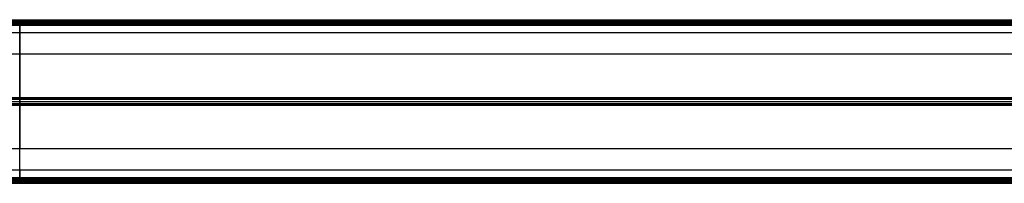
# Model space of a CAD drawing. Header units: millimetres. Extents: x 3072 to 3775, y 654 to 683.
# Tile 225 of 256: x 3424 to 3599, y 654 to 683. Entities that reach past the tile are written whole.
import ezdxf

# ---------------------------------------------------------------- set-up
doc = ezdxf.new("R2010")
doc.units = ezdxf.units.MM
doc.layers.add('LUZ', color=7, linetype='Continuous')

msp = doc.modelspace()

# ---------------------------------------------------------------- linework, layer by layer
at = {"layer": 'LUZ'}
for p, q in [((3123.52, 682.68, 26.96), (3723.52, 682.68, 26.96)), ((3123.52, 682.68, 11.55), (3723.52, 682.68, 11.55)), ((3423.52, 682.56, 26.75), (3423.52, 682.8, 27.16)), ((3423.52, 682.8, 11.34), (3423.52, 682.56, 11.75)), ((3423.52, 681.89, 27.91), (3423.52, 682.36, 27.91)), ((3423.52, 681.89, 10.59), (3423.52, 682.36, 10.59)), ((3123.52, 682.13, 27.91), (3723.52, 682.13, 27.91)), ((3723.52, 682.13, 10.59), (3123.52, 682.13, 10.59)), ((3123.52, 668.78, 2.89), (3723.52, 668.78, 2.89)), ((3123.52, 668.78, 35.62), (3723.52, 668.78, 35.62)), ((3123.52, 668.23, 10.75), (3723.52, 668.23, 10.75)), ((3123.52, 668.23, 27.75), (3723.52, 668.23, 27.75)), ((3123.52, 668.23, 36.07), (3723.52, 668.23, 36.07)), ((3123.52, 668.23, 2.43), (3723.52, 668.23, 2.43)), ((3423.52, 668.66, 2.68), (3423.52, 668.9, 3.09)), ((3423.52, 668.9, 35.41), (3423.52, 668.66, 35.82)), ((3123.52, 667.68, 2.89), (3723.52, 667.68, 2.89)), ((3123.52, 667.68, 35.62), (3723.52, 667.68, 35.62)), ((3423.52, 667.56, 3.09), (3423.52, 667.8, 2.68)), ((3423.52, 667.8, 35.82), (3423.52, 667.56, 35.41)), ((3723.52, 655.91, 19.25), (3123.52, 655.91, 19.25)), ((3723.52, 654.33, 10.59), (3123.52, 654.33, 10.59)), ((3123.52, 654.33, 27.91), (3723.52, 654.33, 27.91)), ((3423.52, 654.1, 10.59), (3423.52, 654.57, 10.59)), ((3423.52, 654.1, 27.91), (3423.52, 654.57, 27.91)), ((3123.52, 653.78, 11.55), (3723.52, 653.78, 11.55)), ((3123.52, 653.78, 26.96), (3723.52, 653.78, 26.96)), ((3123.52, 653.6, 27.41), (3723.52, 653.6, 27.41)), ((3123.52, 653.6, 11.09), (3723.52, 653.6, 11.09)), ((3423.52, 653.9, 11.75), (3423.52, 653.66, 11.34)), ((3423.52, 653.66, 27.16), (3423.52, 653.9, 26.75))]:
    msp.add_line(p, q, dxfattribs=at)
at = {"layer": 'LUZ', "extrusion": (1, 0, 0)}
for centre, radius, start, end in [((682.36, 11.09, 3423.52), 0.5, 270, 0), ((682.36, 27.41, 3423.52), 0.5, 330, 0), ((682.36, 27.41, 3423.52), 0.5, 0, 90), ((668.23, 19.25, 3423.52), 8.5, 180, 0), ((668.23, 19.25, 3423.52), 8.5, 0, 180), ((668.23, 35.57, 3423.52), 0.5, 30, 150), ((668.23, 2.93, 3423.52), 0.5, 210, 330), ((654.1, 27.41, 3423.52), 0.5, 90, 210), ((654.1, 11.09, 3423.52), 0.5, 150, 270)]:
    msp.add_arc(centre, radius, start, end, dxfattribs=at)
at = {"layer": 'LUZ', "extrusion": (-1, 0, 0)}
for centre, start, end in [((-695.55, 19.25, -3423.52), 330, 0), ((-681.89, -4.41, -3423.52), 30, 90), ((-681.89, 42.91, -3423.52), 270, 330), ((-654.57, -4.41, -3423.52), 90, 150), ((-640.91, 19.25, -3423.52), 150, 210)]:
    msp.add_arc(centre, 15, start, end, dxfattribs=at)
at = {"layer": 'LUZ'}
for points in [[(3123.52, 682.86, 11.09), (3723.52, 682.86, 11.09)], [(3123.52, 682.86, 27.41), (3723.52, 682.86, 27.41)], [(3723.52, 682.8, 27.16), (3123.52, 682.8, 27.16)], [(3723.52, 682.8, 11.34), (3123.52, 682.8, 11.34)], [(3723.52, 682.56, 26.75), (3123.52, 682.56, 26.75)], [(3123.52, 682.56, 11.75), (3723.52, 682.56, 11.75)], [(3723.52, 682.36, 10.59), (3123.52, 682.36, 10.59)], [(3723.52, 682.36, 27.91), (3123.52, 682.36, 27.91)], [(3123.52, 681.89, 27.91), (3723.52, 681.89, 27.91)], [(3723.52, 681.89, 10.59), (3123.52, 681.89, 10.59)], [(3123.52, 680.55, 19.25), (3723.52, 680.55, 19.25)], [(3123.52, 676.73, 19.25), (3723.52, 676.73, 19.25)], [(3123.52, 668.9, 3.09), (3723.52, 668.9, 3.09)], [(3723.52, 668.9, 35.41), (3123.52, 668.9, 35.41)], [(3723.52, 668.66, 2.68), (3123.52, 668.66, 2.68)], [(3123.52, 668.66, 35.82), (3723.52, 668.66, 35.82)], [(3123.52, 667.8, 2.68), (3723.52, 667.8, 2.68)], [(3723.52, 667.8, 35.82), (3123.52, 667.8, 35.82)], [(3123.52, 667.56, 35.41), (3723.52, 667.56, 35.41)], [(3723.52, 667.56, 3.09), (3123.52, 667.56, 3.09)], [(3723.52, 659.73, 19.25), (3123.52, 659.73, 19.25)], [(3123.52, 654.57, 10.59), (3723.52, 654.57, 10.59)], [(3723.52, 654.57, 27.91), (3123.52, 654.57, 27.91)], [(3723.52, 654.1, 10.59), (3123.52, 654.1, 10.59)], [(3123.52, 654.1, 27.91), (3723.52, 654.1, 27.91)], [(3723.52, 653.9, 11.75), (3123.52, 653.9, 11.75)], [(3123.52, 653.9, 26.75), (3723.52, 653.9, 26.75)], [(3123.52, 653.66, 27.16), (3723.52, 653.66, 27.16)], [(3723.52, 653.66, 11.34), (3123.52, 653.66, 11.34)]]:
    msp.add_open_spline(points, degree=1, dxfattribs=at)

doc.saveas('drawing.dxf')
